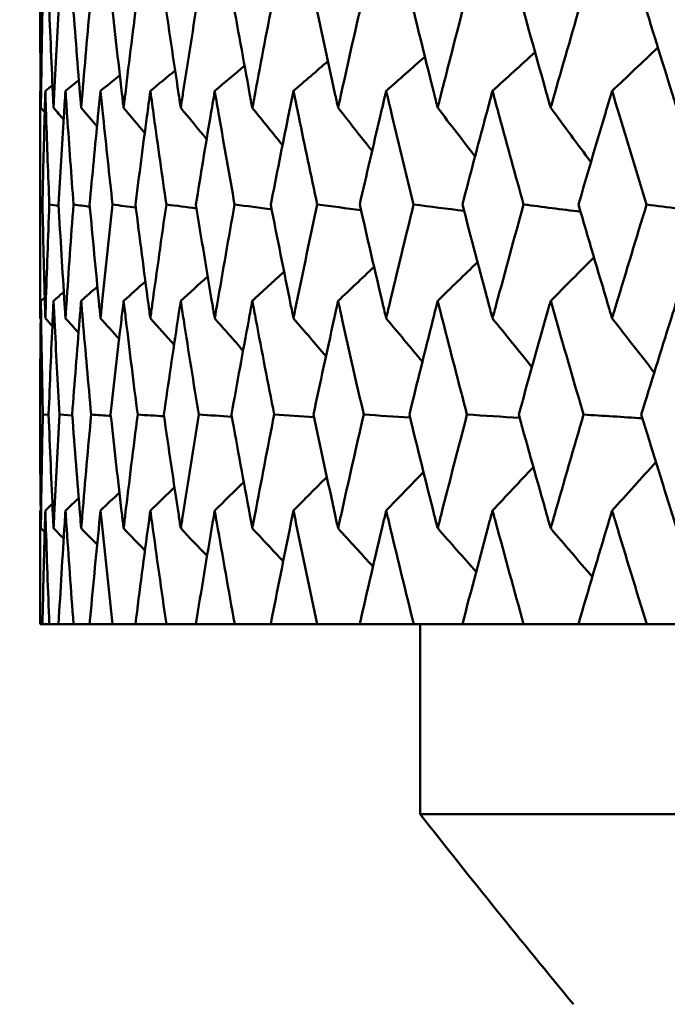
# Model space of a CAD drawing. Header units: millimetres. Extents: x 172 to 1631, y 500 to 2693.
# Tile 108 of 218: x 664.13 to 667.53, y 728.7 to 733.88. Entities that reach past the tile are written whole.
import ezdxf

# ---------------------------------------------------------------- set-up
doc = ezdxf.new("R2010")
doc.units = ezdxf.units.MM
doc.header["$LTSCALE"] = 10
doc.layers.add('Widoczne (ISO)', color=7, linetype='Continuous', lineweight=50)

msp = doc.modelspace()

# ---------------------------------------------------------------- linework, layer by layer
at = {"layer": 'Widoczne (ISO)'}
for p, q in [((664.2352, 733.5039), (664.2379, 733.5061)), ((664.2343, 733.1593), (664.2343, 732.6528)), ((664.2473, 732.9046), (664.2348, 732.9064)), ((664.2352, 732.3075), (664.2378, 732.3047)), ((664.2798, 731.799), (664.2492, 731.8012)), ((664.404, 731.7966), (664.3371, 731.8012)), ((664.2352, 731.2962), (664.2378, 731.2987)), ((664.2343, 730.9524), (664.2343, 730.6986)), ((664.2343, 730.6986), (664.2348, 730.6986)), ((664.2472, 730.6986), (664.2348, 730.6986)), ((664.2472, 730.6986), (664.2833, 730.6986)), ((664.3318, 730.6986), (664.2833, 730.6986)), ((664.3318, 730.6986), (664.4106, 730.6986)), ((664.495, 730.6986), (664.4106, 730.6986)), ((664.495, 730.6986), (664.6162, 730.6986)), ((664.7361, 730.6986), (664.6162, 730.6986)), ((664.7361, 730.6986), (664.8991, 730.6986)), ((665.0541, 730.6986), (664.8991, 730.6986)), ((665.0541, 730.6986), (665.2584, 730.6986)), ((665.4478, 730.6986), (665.2584, 730.6986)), ((665.4478, 730.6986), (665.6925, 730.6986)), ((665.9157, 730.6986), (665.6925, 730.6986)), ((665.9157, 730.6986), (666.1998, 730.6986)), ((666.4558, 730.6986), (666.1998, 730.6986)), ((666.2343, 729.6986), (666.2343, 730.6986)), ((666.4558, 730.6986), (666.7783, 730.6986)), ((667.0662, 730.6986), (666.7783, 730.6986)), ((667.0662, 730.6986), (667.4257, 730.6986)), ((667.7442, 730.6986), (667.4257, 730.6986)), ((702.2343, 729.6986), (666.2343, 729.6986))]:
    msp.add_line(p, q, dxfattribs=at)
msp.add_circle((684.2343, 768.6986), 50, dxfattribs=at)
msp.add_arc((705.5599, 760.5773), 50, 218.13918, 219.61114, dxfattribs=at)
for points, knots in [([(664.2345, 734.0132), (664.2349, 733.8391), (664.2361, 733.6651), (664.2383, 733.4658), (664.2386, 733.4405), (664.2389, 733.4152)], [0.01556037, 0.01556037, 0.01556037, 0.01556037, 0.07555527, 0.07555527, 0.08428623, 0.08428623, 0.08428623, 0.08428623]), ([(664.2389, 733.4152), (664.2392, 733.4404), (664.2396, 733.4657), (664.2422, 733.665), (664.2453, 733.8391), (664.2491, 734.0132)], [0.06686277, 0.06686277, 0.06686277, 0.06686277, 0.07557848, 0.07557848, 0.13558897, 0.13558897, 0.13558897, 0.13558897]), ([(664.2798, 734.0132), (664.2865, 733.8391), (664.2938, 733.6651), (664.3031, 733.4658), (664.3043, 733.4405), (664.3055, 733.4152)], [0.01556037, 0.01556037, 0.01556037, 0.01556037, 0.07555527, 0.07555527, 0.08428623, 0.08428623, 0.08428623, 0.08428623]), ([(664.3055, 733.4152), (664.3067, 733.4404), (664.308, 733.4657), (664.3177, 733.665), (664.327, 733.8391), (664.337, 734.0132)], [0.06686277, 0.06686277, 0.06686277, 0.06686277, 0.07557848, 0.07557848, 0.13558897, 0.13558897, 0.13558897, 0.13558897]), ([(664.4039, 734.0132), (664.4167, 733.8391), (664.4302, 733.6651), (664.4466, 733.4658), (664.4487, 733.4405), (664.4508, 733.4152)], [0.01556037, 0.01556037, 0.01556037, 0.01556037, 0.07555527, 0.07555527, 0.08428623, 0.08428623, 0.08428623, 0.08428623]), ([(664.4508, 733.4152), (664.4529, 733.4404), (664.455, 733.4657), (664.4718, 733.665), (664.4872, 733.8391), (664.5033, 734.0132)], [0.06686277, 0.06686277, 0.06686277, 0.06686277, 0.07557848, 0.07557848, 0.13558897, 0.13558897, 0.13558897, 0.13558897]), ([(664.6063, 734.0132), (664.6252, 733.8391), (664.6448, 733.6651), (664.6681, 733.4658), (664.6711, 733.4405), (664.6741, 733.4152)], [0.01556037, 0.01556037, 0.01556037, 0.01556037, 0.07555527, 0.07555527, 0.08428623, 0.08428623, 0.08428623, 0.08428623]), ([(664.6741, 733.4152), (664.6771, 733.4404), (664.6801, 733.4657), (664.7039, 733.665), (664.7254, 733.8391), (664.7475, 734.0132)], [0.06686277, 0.06686277, 0.06686277, 0.06686277, 0.07557848, 0.07557848, 0.13558897, 0.13558897, 0.13558897, 0.13558897]), ([(664.8861, 734.0132), (664.911, 733.8391), (664.9367, 733.6651), (664.9669, 733.4658), (664.9708, 733.4405), (664.9746, 733.4152)], [0.01556037, 0.01556037, 0.01556037, 0.01556037, 0.07555527, 0.07555527, 0.08428623, 0.08428623, 0.08428623, 0.08428623]), ([(664.9746, 733.4152), (664.9785, 733.4404), (664.9824, 733.4657), (665.013, 733.665), (665.0405, 733.8391), (665.0687, 734.0132)], [0.06686277, 0.06686277, 0.06686277, 0.06686277, 0.07557848, 0.07557848, 0.13558897, 0.13558897, 0.13558897, 0.13558897]), ([(665.2423, 734.0132), (665.2731, 733.8391), (665.3047, 733.6651), (665.3417, 733.4658), (665.3464, 733.4405), (665.3511, 733.4152)], [0.01556037, 0.01556037, 0.01556037, 0.01556037, 0.07555527, 0.07555527, 0.08428623, 0.08428623, 0.08428623, 0.08428623]), ([(665.3511, 733.4152), (665.3559, 733.4404), (665.3606, 733.4657), (665.398, 733.665), (665.4314, 733.8391), (665.4655, 734.0132)], [0.06686277, 0.06686277, 0.06686277, 0.06686277, 0.07557848, 0.07557848, 0.13558897, 0.13558897, 0.13558897, 0.13558897]), ([(665.6734, 734.0132), (665.7101, 733.8391), (665.7475, 733.6651), (665.7911, 733.4658), (665.7966, 733.4405), (665.8022, 733.4152)], [0.01556037, 0.01556037, 0.01556037, 0.01556037, 0.07555527, 0.07555527, 0.08428623, 0.08428623, 0.08428623, 0.08428623]), ([(665.8022, 733.4152), (665.8078, 733.4404), (665.8133, 733.4657), (665.8574, 733.665), (665.8965, 733.8391), (665.9363, 734.0132)], [0.06686277, 0.06686277, 0.06686277, 0.06686277, 0.07557848, 0.07557848, 0.13558897, 0.13558897, 0.13558897, 0.13558897]), ([(666.1778, 734.0132), (666.2201, 733.8391), (666.2632, 733.6651), (666.3132, 733.4658), (666.3196, 733.4405), (666.326, 733.4152)], [0.01556037, 0.01556037, 0.01556037, 0.01556037, 0.07555527, 0.07555527, 0.08428623, 0.08428623, 0.08428623, 0.08428623]), ([(666.326, 733.4152), (666.3324, 733.4404), (666.3388, 733.4657), (666.3893, 733.665), (666.434, 733.8391), (666.4794, 734.0132)], [0.06686277, 0.06686277, 0.06686277, 0.06686277, 0.07557848, 0.07557848, 0.13558897, 0.13558897, 0.13558897, 0.13558897]), ([(666.7534, 734.0132), (666.8013, 733.8391), (666.8498, 733.6651), (666.9061, 733.4658), (666.9133, 733.4405), (666.9205, 733.4152)], [0.01556037, 0.01556037, 0.01556037, 0.01556037, 0.07555527, 0.07555527, 0.08428623, 0.08428623, 0.08428623, 0.08428623]), ([(666.9205, 733.4152), (666.9276, 733.4404), (666.9348, 733.4657), (666.9916, 733.665), (667.0417, 733.8391), (667.0925, 734.0132)], [0.06686277, 0.06686277, 0.06686277, 0.06686277, 0.07557848, 0.07557848, 0.13558897, 0.13558897, 0.13558897, 0.13558897]), ([(667.398, 734.0132), (667.4512, 733.8391), (667.505, 733.6651), (667.5674, 733.4658), (667.5753, 733.4405), (667.5833, 733.4152)], [0.01556037, 0.01556037, 0.01556037, 0.01556037, 0.07555527, 0.07555527, 0.08428623, 0.08428623, 0.08428623, 0.08428623]), ([(664.2348, 732.9064), (664.2341, 733.0604), (664.2341, 733.2145), (664.2348, 733.4137), (664.235, 733.4588), (664.2352, 733.5039)], [0.00838421, 0.00838421, 0.00838421, 0.00838421, 0.06155515, 0.06155515, 0.07712864, 0.07712864, 0.07712864, 0.07712864]), ([(664.2624, 733.5039), (664.261, 733.4588), (664.2597, 733.4137), (664.2541, 733.2145), (664.2504, 733.0604), (664.2472, 732.9064)], [0.04598621, 0.04598621, 0.04598621, 0.04598621, 0.06155279, 0.06155279, 0.11473062, 0.11473062, 0.11473062, 0.11473062]), ([(664.2833, 732.9064), (664.2771, 733.0604), (664.2716, 733.2145), (664.2651, 733.4137), (664.2637, 733.4588), (664.2624, 733.5039)], [0.00838421, 0.00838421, 0.00838421, 0.00838421, 0.06155515, 0.06155515, 0.07712864, 0.07712864, 0.07712864, 0.07712864]), ([(664.3683, 733.5039), (664.3654, 733.4588), (664.3625, 733.4137), (664.3498, 733.2145), (664.3406, 733.0604), (664.3319, 732.9064)], [0.04598621, 0.04598621, 0.04598621, 0.04598621, 0.06155279, 0.06155279, 0.11473062, 0.11473062, 0.11473062, 0.11473062]), ([(664.4105, 732.9064), (664.3989, 733.0604), (664.3879, 733.2145), (664.3743, 733.4137), (664.3713, 733.4588), (664.3683, 733.5039)], [0.00838421, 0.00838421, 0.00838421, 0.00838421, 0.06155515, 0.06155515, 0.07712864, 0.07712864, 0.07712864, 0.07712864]), ([(664.5527, 733.5039), (664.5482, 733.4588), (664.5437, 733.4137), (664.5239, 733.2145), (664.5093, 733.0604), (664.4952, 732.9064)], [0.04598621, 0.04598621, 0.04598621, 0.04598621, 0.06155279, 0.06155279, 0.11473062, 0.11473062, 0.11473062, 0.11473062]), ([(664.616, 732.9064), (664.5989, 733.0604), (664.5825, 733.2145), (664.5619, 733.4137), (664.5573, 733.4588), (664.5527, 733.5039)], [0.00838421, 0.00838421, 0.00838421, 0.00838421, 0.06155515, 0.06155515, 0.07712864, 0.07712864, 0.07712864, 0.07712864]), ([(664.8148, 733.5039), (664.8086, 733.4588), (664.8026, 733.4137), (664.7759, 733.2145), (664.7558, 733.0604), (664.7363, 732.9064)], [0.04598621, 0.04598621, 0.04598621, 0.04598621, 0.06155279, 0.06155279, 0.11473062, 0.11473062, 0.11473062, 0.11473062]), ([(664.8989, 732.9064), (664.8765, 733.0604), (664.8546, 733.2145), (664.8271, 733.4137), (664.8209, 733.4588), (664.8148, 733.5039)], [0.00838421, 0.00838421, 0.00838421, 0.00838421, 0.06155515, 0.06155515, 0.07712864, 0.07712864, 0.07712864, 0.07712864]), ([(665.1535, 733.5039), (665.1458, 733.4588), (665.1381, 733.4137), (665.1046, 733.2145), (665.0792, 733.0604), (665.0544, 732.9064)], [0.04598621, 0.04598621, 0.04598621, 0.04598621, 0.06155279, 0.06155279, 0.11473062, 0.11473062, 0.11473062, 0.11473062]), ([(665.2581, 732.9064), (665.2304, 733.0604), (665.2033, 733.2145), (665.1689, 733.4137), (665.1612, 733.4588), (665.1535, 733.5039)], [0.00838421, 0.00838421, 0.00838421, 0.00838421, 0.06155515, 0.06155515, 0.07712864, 0.07712864, 0.07712864, 0.07712864]), ([(665.5675, 733.5039), (665.5583, 733.4588), (665.5491, 733.4137), (665.5088, 733.2145), (665.4782, 733.0604), (665.4481, 732.9064)], [0.04598621, 0.04598621, 0.04598621, 0.04598621, 0.06155279, 0.06155279, 0.11473062, 0.11473062, 0.11473062, 0.11473062]), ([(665.6922, 732.9064), (665.6593, 733.0604), (665.627, 733.2145), (665.5859, 733.4137), (665.5767, 733.4588), (665.5675, 733.5039)], [0.00838421, 0.00838421, 0.00838421, 0.00838421, 0.06155515, 0.06155515, 0.07712864, 0.07712864, 0.07712864, 0.07712864]), ([(666.0551, 733.5039), (666.0444, 733.4588), (666.0338, 733.4137), (665.9869, 733.2145), (665.9512, 733.0604), (665.9161, 732.9064)], [0.04598621, 0.04598621, 0.04598621, 0.04598621, 0.06155279, 0.06155279, 0.11473062, 0.11473062, 0.11473062, 0.11473062]), ([(666.1994, 732.9064), (666.1616, 733.0604), (666.1242, 733.2145), (666.0766, 733.4137), (666.0658, 733.4588), (666.0551, 733.5039)], [0.00838421, 0.00838421, 0.00838421, 0.00838421, 0.06155515, 0.06155515, 0.07712864, 0.07712864, 0.07712864, 0.07712864]), ([(666.6145, 733.5039), (666.6024, 733.4588), (666.5903, 733.4137), (666.5371, 733.2145), (666.4964, 733.0604), (666.4563, 732.9064)], [0.04598621, 0.04598621, 0.04598621, 0.04598621, 0.06155279, 0.06155279, 0.11473062, 0.11473062, 0.11473062, 0.11473062]), ([(666.7779, 732.9064), (666.7351, 733.0604), (666.6928, 733.2145), (666.6389, 733.4137), (666.6267, 733.4588), (666.6145, 733.5039)], [0.00838421, 0.00838421, 0.00838421, 0.00838421, 0.06155515, 0.06155515, 0.07712864, 0.07712864, 0.07712864, 0.07712864]), ([(667.2435, 733.5039), (667.2299, 733.4588), (667.2165, 733.4137), (667.1571, 733.2145), (667.1116, 733.0604), (667.0666, 732.9064)], [0.04598621, 0.04598621, 0.04598621, 0.04598621, 0.06155279, 0.06155279, 0.11473062, 0.11473062, 0.11473062, 0.11473062]), ([(667.4252, 732.9064), (667.3777, 733.0604), (667.3307, 733.2145), (667.2706, 733.4137), (667.257, 733.4588), (667.2435, 733.5039)], [0.00838421, 0.00838421, 0.00838421, 0.00838421, 0.06155515, 0.06155515, 0.07712864, 0.07712864, 0.07712864, 0.07712864]), ([(664.2352, 732.3075), (664.2351, 732.332), (664.235, 732.3564), (664.2341, 732.556), (664.2341, 732.7312), (664.2348, 732.9064)], [0.06241522, 0.06241522, 0.06241522, 0.06241522, 0.0708546, 0.0708546, 0.13127416, 0.13127416, 0.13127416, 0.13127416]), ([(664.2472, 732.9064), (664.2508, 732.7312), (664.2551, 732.5561), (664.2609, 732.3565), (664.2616, 732.332), (664.2624, 732.3075)], [0.01044349, 0.01044349, 0.01044349, 0.01044349, 0.07085106, 0.07085106, 0.07930241, 0.07930241, 0.07930241, 0.07930241]), ([(664.2624, 732.3075), (664.2631, 732.332), (664.2639, 732.3564), (664.2701, 732.556), (664.2763, 732.7312), (664.2833, 732.9064)], [0.06241522, 0.06241522, 0.06241522, 0.06241522, 0.0708546, 0.0708546, 0.13127416, 0.13127416, 0.13127416, 0.13127416]), ([(664.3319, 732.9064), (664.3417, 732.7312), (664.3523, 732.5561), (664.3651, 732.3565), (664.3667, 732.332), (664.3683, 732.3075)], [0.01044349, 0.01044349, 0.01044349, 0.01044349, 0.07085106, 0.07085106, 0.07930241, 0.07930241, 0.07930241, 0.07930241]), ([(664.3683, 732.3075), (664.37, 732.332), (664.3716, 732.3564), (664.3849, 732.556), (664.3973, 732.7312), (664.4105, 732.9064)], [0.06241522, 0.06241522, 0.06241522, 0.06241522, 0.0708546, 0.0708546, 0.13127416, 0.13127416, 0.13127416, 0.13127416]), ([(664.4952, 732.9064), (664.5112, 732.7312), (664.5279, 732.5561), (664.5478, 732.3565), (664.5503, 732.332), (664.5527, 732.3075)], [0.01044349, 0.01044349, 0.01044349, 0.01044349, 0.07085106, 0.07085106, 0.07930241, 0.07930241, 0.07930241, 0.07930241]), ([(664.5527, 732.3075), (664.5552, 732.332), (664.5577, 732.3564), (664.5781, 732.556), (664.5967, 732.7312), (664.616, 732.9064)], [0.06241522, 0.06241522, 0.06241522, 0.06241522, 0.0708546, 0.0708546, 0.13127416, 0.13127416, 0.13127416, 0.13127416]), ([(664.7363, 732.9064), (664.7584, 732.7312), (664.7813, 732.5561), (664.8081, 732.3565), (664.8114, 732.332), (664.8148, 732.3075)], [0.01044349, 0.01044349, 0.01044349, 0.01044349, 0.07085106, 0.07085106, 0.07930241, 0.07930241, 0.07930241, 0.07930241]), ([(664.8148, 732.3075), (664.8181, 732.332), (664.8214, 732.3564), (664.8488, 732.556), (664.8735, 732.7312), (664.8989, 732.9064)], [0.06241522, 0.06241522, 0.06241522, 0.06241522, 0.0708546, 0.0708546, 0.13127416, 0.13127416, 0.13127416, 0.13127416]), ([(665.0544, 732.9064), (665.0825, 732.7312), (665.1114, 732.5561), (665.1451, 732.3565), (665.1493, 732.332), (665.1535, 732.3075)], [0.01044349, 0.01044349, 0.01044349, 0.01044349, 0.07085106, 0.07085106, 0.07930241, 0.07930241, 0.07930241, 0.07930241]), ([(665.1535, 732.3075), (665.1576, 732.332), (665.1618, 732.3564), (665.196, 732.556), (665.2267, 732.7312), (665.2581, 732.9064)], [0.06241522, 0.06241522, 0.06241522, 0.06241522, 0.0708546, 0.0708546, 0.13127416, 0.13127416, 0.13127416, 0.13127416]), ([(665.4481, 732.9064), (665.4822, 732.7312), (665.517, 732.5561), (665.5575, 732.3565), (665.5625, 732.332), (665.5675, 732.3075)], [0.01044349, 0.01044349, 0.01044349, 0.01044349, 0.07085106, 0.07085106, 0.07930241, 0.07930241, 0.07930241, 0.07930241]), ([(665.5675, 732.3075), (665.5724, 732.332), (665.5774, 732.3564), (665.6184, 732.556), (665.6549, 732.7312), (665.6922, 732.9064)], [0.06241522, 0.06241522, 0.06241522, 0.06241522, 0.0708546, 0.0708546, 0.13127416, 0.13127416, 0.13127416, 0.13127416]), ([(665.9161, 732.9064), (665.9559, 732.7312), (665.9965, 732.5561), (666.0435, 732.3565), (666.0493, 732.332), (666.0551, 732.3075)], [0.01044349, 0.01044349, 0.01044349, 0.01044349, 0.07085106, 0.07085106, 0.07930241, 0.07930241, 0.07930241, 0.07930241]), ([(666.0551, 732.3075), (666.0609, 732.332), (666.0667, 732.3564), (666.1142, 732.556), (666.1565, 732.7312), (666.1994, 732.9064)], [0.06241522, 0.06241522, 0.06241522, 0.06241522, 0.0708546, 0.0708546, 0.13127416, 0.13127416, 0.13127416, 0.13127416]), ([(666.4563, 732.9064), (666.5018, 732.7312), (666.548, 732.5561), (666.6014, 732.3565), (666.608, 732.332), (666.6145, 732.3075)], [0.01044349, 0.01044349, 0.01044349, 0.01044349, 0.07085106, 0.07085106, 0.07930241, 0.07930241, 0.07930241, 0.07930241]), ([(666.6145, 732.3075), (666.6211, 732.332), (666.6277, 732.3564), (666.6815, 732.556), (666.7294, 732.7312), (666.7779, 732.9064)], [0.06241522, 0.06241522, 0.06241522, 0.06241522, 0.0708546, 0.0708546, 0.13127416, 0.13127416, 0.13127416, 0.13127416]), ([(667.0666, 732.9064), (667.1176, 732.7312), (667.1692, 732.5561), (667.2288, 732.3565), (667.2361, 732.332), (667.2435, 732.3075)], [0.01044349, 0.01044349, 0.01044349, 0.01044349, 0.07085106, 0.07085106, 0.07930241, 0.07930241, 0.07930241, 0.07930241]), ([(667.2435, 732.3075), (667.2508, 732.332), (667.2581, 732.3564), (667.3181, 732.556), (667.3714, 732.7312), (667.4252, 732.9064)], [0.06241522, 0.06241522, 0.06241522, 0.06241522, 0.0708546, 0.0708546, 0.13127416, 0.13127416, 0.13127416, 0.13127416]), ([(664.2389, 732.3995), (664.2385, 732.366), (664.2381, 732.3326), (664.236, 732.1332), (664.2349, 731.9672), (664.2345, 731.8012)], [0.04993807, 0.04993807, 0.04993807, 0.04993807, 0.0614821, 0.0614821, 0.11877783, 0.11877783, 0.11877783, 0.11877783]), ([(664.2492, 731.8012), (664.2455, 731.9672), (664.2426, 732.1331), (664.2398, 732.3325), (664.2393, 732.366), (664.2389, 732.3995)], [0.00418374, 0.00418374, 0.00418374, 0.00418374, 0.06147247, 0.06147247, 0.07302352, 0.07302352, 0.07302352, 0.07302352]), ([(664.3055, 732.3995), (664.3039, 732.366), (664.3023, 732.3326), (664.2931, 732.1332), (664.2861, 731.9672), (664.2797, 731.8012)], [0.04993807, 0.04993807, 0.04993807, 0.04993807, 0.0614821, 0.0614821, 0.11877783, 0.11877783, 0.11877783, 0.11877783]), ([(664.3371, 731.8012), (664.3276, 731.9672), (664.3187, 732.1331), (664.3088, 732.3325), (664.3071, 732.366), (664.3055, 732.3995)], [0.00418374, 0.00418374, 0.00418374, 0.00418374, 0.06147247, 0.06147247, 0.07302352, 0.07302352, 0.07302352, 0.07302352]), ([(664.4508, 732.3995), (664.448, 732.366), (664.4452, 732.3326), (664.4289, 732.1332), (664.4159, 731.9672), (664.4037, 731.8012)], [0.04993807, 0.04993807, 0.04993807, 0.04993807, 0.0614821, 0.0614821, 0.11877783, 0.11877783, 0.11877783, 0.11877783]), ([(664.5036, 731.8012), (664.4882, 731.9672), (664.4734, 732.1331), (664.4564, 732.3325), (664.4536, 732.366), (664.4508, 732.3995)], [0.00418374, 0.00418374, 0.00418374, 0.00418374, 0.06147247, 0.06147247, 0.07302352, 0.07302352, 0.07302352, 0.07302352]), ([(664.6741, 732.3995), (664.6701, 732.366), (664.6662, 732.3326), (664.6428, 732.1332), (664.624, 731.9672), (664.6059, 731.8012)], [0.04993807, 0.04993807, 0.04993807, 0.04993807, 0.0614821, 0.0614821, 0.11877783, 0.11877783, 0.11877783, 0.11877783]), ([(664.748, 731.8012), (664.7267, 731.9672), (664.7061, 732.1331), (664.6821, 732.3325), (664.6781, 732.366), (664.6741, 732.3995)], [0.00418374, 0.00418374, 0.00418374, 0.00418374, 0.06147247, 0.06147247, 0.07302352, 0.07302352, 0.07302352, 0.07302352]), ([(664.9746, 732.3995), (664.9695, 732.366), (664.9644, 732.3326), (664.9341, 732.1332), (664.9095, 731.9672), (664.8856, 731.8012)], [0.04993807, 0.04993807, 0.04993807, 0.04993807, 0.0614821, 0.0614821, 0.11877783, 0.11877783, 0.11877783, 0.11877783]), ([(665.0692, 731.8012), (665.0422, 731.9672), (665.0158, 732.1331), (664.9849, 732.3325), (664.9798, 732.366), (664.9746, 732.3995)], [0.00418374, 0.00418374, 0.00418374, 0.00418374, 0.06147247, 0.06147247, 0.07302352, 0.07302352, 0.07302352, 0.07302352]), ([(665.3511, 732.3995), (665.3449, 732.366), (665.3386, 732.3326), (665.3015, 732.1332), (665.2713, 731.9672), (665.2417, 731.8012)], [0.04993807, 0.04993807, 0.04993807, 0.04993807, 0.0614821, 0.0614821, 0.11877783, 0.11877783, 0.11877783, 0.11877783]), ([(665.4661, 731.8012), (665.4334, 731.9672), (665.4014, 732.1331), (665.3637, 732.3325), (665.3574, 732.366), (665.3511, 732.3995)], [0.00418374, 0.00418374, 0.00418374, 0.00418374, 0.06147247, 0.06147247, 0.07302352, 0.07302352, 0.07302352, 0.07302352]), ([(665.8022, 732.3995), (665.7948, 732.366), (665.7874, 732.3326), (665.7437, 732.1332), (665.7079, 731.9672), (665.6727, 731.8012)], [0.04993807, 0.04993807, 0.04993807, 0.04993807, 0.0614821, 0.0614821, 0.11877783, 0.11877783, 0.11877783, 0.11877783]), ([(665.9371, 731.8012), (665.8989, 731.9672), (665.8614, 732.1331), (665.817, 732.3325), (665.8096, 732.366), (665.8022, 732.3995)], [0.00418374, 0.00418374, 0.00418374, 0.00418374, 0.06147247, 0.06147247, 0.07302352, 0.07302352, 0.07302352, 0.07302352]), ([(666.326, 732.3995), (666.3175, 732.366), (666.3091, 732.3326), (666.2588, 732.1332), (666.2176, 731.9672), (666.177, 731.8012)], [0.04993807, 0.04993807, 0.04993807, 0.04993807, 0.0614821, 0.0614821, 0.11877783, 0.11877783, 0.11877783, 0.11877783]), ([(666.4802, 731.8012), (666.4367, 731.9672), (666.3938, 732.1331), (666.343, 732.3325), (666.3345, 732.366), (666.326, 732.3995)], [0.00418374, 0.00418374, 0.00418374, 0.00418374, 0.06147247, 0.06147247, 0.07302352, 0.07302352, 0.07302352, 0.07302352]), ([(666.9205, 732.3995), (666.9109, 732.366), (666.9014, 732.3326), (666.8449, 732.1332), (666.7984, 731.9672), (666.7525, 731.8012)], [0.04993807, 0.04993807, 0.04993807, 0.04993807, 0.0614821, 0.0614821, 0.11877783, 0.11877783, 0.11877783, 0.11877783]), ([(667.0935, 731.8012), (667.0448, 731.9672), (666.9967, 732.1331), (666.9396, 732.3325), (666.93, 732.366), (666.9205, 732.3995)], [0.00418374, 0.00418374, 0.00418374, 0.00418374, 0.06147247, 0.06147247, 0.07302352, 0.07302352, 0.07302352, 0.07302352]), ([(667.5833, 732.3995), (667.5727, 732.366), (667.5622, 732.3326), (667.4996, 732.1332), (667.448, 731.9672), (667.397, 731.8012)], [0.04993807, 0.04993807, 0.04993807, 0.04993807, 0.0614821, 0.0614821, 0.11877783, 0.11877783, 0.11877783, 0.11877783]), ([(664.2345, 731.8012), (664.2349, 731.625), (664.2361, 731.4487), (664.2384, 731.2493), (664.2386, 731.2261), (664.2389, 731.2028)], [0.00523804, 0.00523804, 0.00523804, 0.00523804, 0.06606705, 0.06606705, 0.07409033, 0.07409033, 0.07409033, 0.07409033]), ([(664.2389, 731.2028), (664.2392, 731.226), (664.2395, 731.2493), (664.2422, 731.4487), (664.2453, 731.6249), (664.2492, 731.8012)], [0.05804162, 0.05804162, 0.05804162, 0.05804162, 0.06605559, 0.06605559, 0.12689392, 0.12689392, 0.12689392, 0.12689392]), ([(664.2797, 731.8012), (664.2864, 731.625), (664.2939, 731.4487), (664.3033, 731.2493), (664.3044, 731.2261), (664.3055, 731.2028)], [0.00523804, 0.00523804, 0.00523804, 0.00523804, 0.06606705, 0.06606705, 0.07409033, 0.07409033, 0.07409033, 0.07409033]), ([(664.3055, 731.2028), (664.3066, 731.226), (664.3078, 731.2493), (664.3176, 731.4487), (664.327, 731.6249), (664.3371, 731.8012)], [0.05804162, 0.05804162, 0.05804162, 0.05804162, 0.06605559, 0.06605559, 0.12689392, 0.12689392, 0.12689392, 0.12689392]), ([(664.4037, 731.8012), (664.4167, 731.625), (664.4305, 731.4487), (664.4469, 731.2493), (664.4488, 731.2261), (664.4508, 731.2028)], [0.00523804, 0.00523804, 0.00523804, 0.00523804, 0.06606705, 0.06606705, 0.07409033, 0.07409033, 0.07409033, 0.07409033]), ([(664.4508, 731.2028), (664.4527, 731.226), (664.4547, 731.2493), (664.4716, 731.4487), (664.4872, 731.6249), (664.5036, 731.8012)], [0.05804162, 0.05804162, 0.05804162, 0.05804162, 0.06605559, 0.06605559, 0.12689392, 0.12689392, 0.12689392, 0.12689392]), ([(664.6059, 731.8012), (664.6251, 731.625), (664.6451, 731.4487), (664.6686, 731.2493), (664.6713, 731.2261), (664.6741, 731.2028)], [0.00523804, 0.00523804, 0.00523804, 0.00523804, 0.06606705, 0.06606705, 0.07409033, 0.07409033, 0.07409033, 0.07409033]), ([(664.6741, 731.2028), (664.6769, 731.226), (664.6796, 731.2493), (664.7035, 731.4487), (664.7254, 731.6249), (664.748, 731.8012)], [0.05804162, 0.05804162, 0.05804162, 0.05804162, 0.06605559, 0.06605559, 0.12689392, 0.12689392, 0.12689392, 0.12689392]), ([(664.8856, 731.8012), (664.911, 731.625), (664.9371, 731.4487), (664.9675, 731.2493), (664.971, 731.2261), (664.9746, 731.2028)], [0.00523804, 0.00523804, 0.00523804, 0.00523804, 0.06606705, 0.06606705, 0.07409033, 0.07409033, 0.07409033, 0.07409033]), ([(664.9746, 731.2028), (664.9782, 731.226), (664.9818, 731.2493), (665.0126, 731.4487), (665.0406, 731.6249), (665.0692, 731.8012)], [0.05804162, 0.05804162, 0.05804162, 0.05804162, 0.06605559, 0.06605559, 0.12689392, 0.12689392, 0.12689392, 0.12689392]), ([(665.2417, 731.8012), (665.2731, 731.625), (665.3052, 731.4487), (665.3424, 731.2493), (665.3468, 731.2261), (665.3511, 731.2028)], [0.00523804, 0.00523804, 0.00523804, 0.00523804, 0.06606705, 0.06606705, 0.07409033, 0.07409033, 0.07409033, 0.07409033]), ([(665.3511, 731.2028), (665.3555, 731.226), (665.3599, 731.2493), (665.3975, 731.4487), (665.4315, 731.6249), (665.4661, 731.8012)], [0.05804162, 0.05804162, 0.05804162, 0.05804162, 0.06605559, 0.06605559, 0.12689392, 0.12689392, 0.12689392, 0.12689392]), ([(665.6727, 731.8012), (665.71, 731.625), (665.7481, 731.4487), (665.7919, 731.2493), (665.7971, 731.2261), (665.8022, 731.2028)], [0.00523804, 0.00523804, 0.00523804, 0.00523804, 0.06606705, 0.06606705, 0.07409033, 0.07409033, 0.07409033, 0.07409033]), ([(665.8022, 731.2028), (665.8073, 731.226), (665.8125, 731.2493), (665.8568, 731.4487), (665.8966, 731.6249), (665.9371, 731.8012)], [0.05804162, 0.05804162, 0.05804162, 0.05804162, 0.06605559, 0.06605559, 0.12689392, 0.12689392, 0.12689392, 0.12689392]), ([(666.177, 731.8012), (666.22, 731.625), (666.2638, 731.4487), (666.3142, 731.2493), (666.3201, 731.2261), (666.326, 731.2028)], [0.00523804, 0.00523804, 0.00523804, 0.00523804, 0.06606705, 0.06606705, 0.07409033, 0.07409033, 0.07409033, 0.07409033]), ([(666.326, 731.2028), (666.3319, 731.226), (666.3378, 731.2493), (666.3886, 731.4487), (666.4341, 731.6249), (666.4802, 731.8012)], [0.05804162, 0.05804162, 0.05804162, 0.05804162, 0.06605559, 0.06605559, 0.12689392, 0.12689392, 0.12689392, 0.12689392]), ([(666.7525, 731.8012), (666.8012, 731.625), (666.8506, 731.4487), (666.9072, 731.2493), (666.9138, 731.2261), (666.9205, 731.2028)], [0.00523804, 0.00523804, 0.00523804, 0.00523804, 0.06606705, 0.06606705, 0.07409033, 0.07409033, 0.07409033, 0.07409033]), ([(666.9205, 731.2028), (666.9271, 731.226), (666.9337, 731.2493), (666.9908, 731.4487), (667.0418, 731.6249), (667.0935, 731.8012)], [0.05804162, 0.05804162, 0.05804162, 0.05804162, 0.06605559, 0.06605559, 0.12689392, 0.12689392, 0.12689392, 0.12689392]), ([(667.397, 731.8012), (667.4511, 731.625), (667.5059, 731.4487), (667.5686, 731.2493), (667.5759, 731.2261), (667.5833, 731.2028)], [0.00523804, 0.00523804, 0.00523804, 0.00523804, 0.06606705, 0.06606705, 0.07409033, 0.07409033, 0.07409033, 0.07409033]), ([(664.2348, 730.6986), (664.234, 730.8762), (664.2341, 731.0539), (664.235, 731.2531), (664.2351, 731.2747), (664.2352, 731.2962)], [0, 0, 0, 0, 0.06135239, 0.06135239, 0.06879633, 0.06879633, 0.06879633, 0.06879633]), ([(664.2624, 731.2962), (664.2617, 731.2747), (664.2611, 731.2531), (664.2553, 731.0539), (664.2509, 730.8763), (664.2472, 730.6986)], [0.05393723, 0.05393723, 0.05393723, 0.05393723, 0.06137399, 0.06137399, 0.12273355, 0.12273355, 0.12273355, 0.12273355]), ([(664.2833, 730.6986), (664.2762, 730.8762), (664.2699, 731.0539), (664.2637, 731.2531), (664.263, 731.2747), (664.2624, 731.2962)], [0, 0, 0, 0, 0.06135239, 0.06135239, 0.06879633, 0.06879633, 0.06879633, 0.06879633]), ([(664.3683, 731.2962), (664.3669, 731.2747), (664.3655, 731.2531), (664.3526, 731.0539), (664.3418, 730.8763), (664.3318, 730.6986)], [0.05393723, 0.05393723, 0.05393723, 0.05393723, 0.06137399, 0.06137399, 0.12273355, 0.12273355, 0.12273355, 0.12273355]), ([(664.4106, 730.6986), (664.3972, 730.8762), (664.3845, 731.0539), (664.3712, 731.2531), (664.3698, 731.2747), (664.3683, 731.2962)], [0, 0, 0, 0, 0.06135239, 0.06135239, 0.06879633, 0.06879633, 0.06879633, 0.06879633]), ([(664.5527, 731.2962), (664.5505, 731.2747), (664.5484, 731.2531), (664.5284, 731.0539), (664.5113, 730.8763), (664.495, 730.6986)], [0.05393723, 0.05393723, 0.05393723, 0.05393723, 0.06137399, 0.06137399, 0.12273355, 0.12273355, 0.12273355, 0.12273355]), ([(664.6162, 730.6986), (664.5964, 730.8762), (664.5775, 731.0539), (664.5571, 731.2531), (664.5549, 731.2747), (664.5527, 731.2962)], [0, 0, 0, 0, 0.06135239, 0.06135239, 0.06879633, 0.06879633, 0.06879633, 0.06879633]), ([(664.8148, 731.2962), (664.8118, 731.2747), (664.8089, 731.2531), (664.782, 731.0539), (664.7586, 730.8763), (664.7361, 730.6986)], [0.05393723, 0.05393723, 0.05393723, 0.05393723, 0.06137399, 0.06137399, 0.12273355, 0.12273355, 0.12273355, 0.12273355]), ([(664.8991, 730.6986), (664.8732, 730.8762), (664.848, 731.0539), (664.8207, 731.2531), (664.8177, 731.2747), (664.8148, 731.2962)], [0, 0, 0, 0, 0.06135239, 0.06135239, 0.06879633, 0.06879633, 0.06879633, 0.06879633]), ([(665.1535, 731.2962), (665.1498, 731.2747), (665.1461, 731.2531), (665.1123, 731.0539), (665.0828, 730.8763), (665.0541, 730.6986)], [0.05393723, 0.05393723, 0.05393723, 0.05393723, 0.06137399, 0.06137399, 0.12273355, 0.12273355, 0.12273355, 0.12273355]), ([(665.2584, 730.6986), (665.2264, 730.8762), (665.1951, 731.0539), (665.1608, 731.2531), (665.1571, 731.2747), (665.1535, 731.2962)], [0, 0, 0, 0, 0.06135239, 0.06135239, 0.06879633, 0.06879633, 0.06879633, 0.06879633]), ([(665.5675, 731.2962), (665.5631, 731.2747), (665.5587, 731.2531), (665.5181, 731.0539), (665.4826, 730.8763), (665.4478, 730.6986)], [0.05393723, 0.05393723, 0.05393723, 0.05393723, 0.06137399, 0.06137399, 0.12273355, 0.12273355, 0.12273355, 0.12273355]), ([(665.6925, 730.6986), (665.6545, 730.8762), (665.6173, 731.0539), (665.5763, 731.2531), (665.5719, 731.2747), (665.5675, 731.2962)], [0, 0, 0, 0, 0.06135239, 0.06135239, 0.06879633, 0.06879633, 0.06879633, 0.06879633]), ([(666.0551, 731.2962), (666.05, 731.2747), (666.0449, 731.2531), (665.9977, 731.0539), (665.9564, 730.8763), (665.9157, 730.6986)], [0.05393723, 0.05393723, 0.05393723, 0.05393723, 0.06137399, 0.06137399, 0.12273355, 0.12273355, 0.12273355, 0.12273355]), ([(666.1998, 730.6986), (666.156, 730.8762), (666.1129, 731.0539), (666.0654, 731.2531), (666.0602, 731.2747), (666.0551, 731.2962)], [0, 0, 0, 0, 0.06135239, 0.06135239, 0.06879633, 0.06879633, 0.06879633, 0.06879633]), ([(666.6145, 731.2962), (666.6087, 731.2747), (666.6029, 731.2531), (666.5494, 731.0539), (666.5023, 730.8763), (666.4558, 730.6986)], [0.05393723, 0.05393723, 0.05393723, 0.05393723, 0.06137399, 0.06137399, 0.12273355, 0.12273355, 0.12273355, 0.12273355]), ([(666.7783, 730.6986), (666.7289, 730.8762), (666.6801, 731.0539), (666.6262, 731.2531), (666.6203, 731.2747), (666.6145, 731.2962)], [0, 0, 0, 0, 0.06135239, 0.06135239, 0.06879633, 0.06879633, 0.06879633, 0.06879633]), ([(667.2435, 731.2962), (667.237, 731.2747), (667.2305, 731.2531), (667.1708, 731.0539), (667.1182, 730.8763), (667.0662, 730.6986)], [0.05393723, 0.05393723, 0.05393723, 0.05393723, 0.06137399, 0.06137399, 0.12273355, 0.12273355, 0.12273355, 0.12273355]), ([(667.4257, 730.6986), (667.3708, 730.8762), (667.3165, 731.0539), (667.2565, 731.2531), (667.25, 731.2747), (667.2435, 731.2962)], [0, 0, 0, 0, 0.06135239, 0.06135239, 0.06879633, 0.06879633, 0.06879633, 0.06879633])]:
    msp.add_open_spline(points, degree=3, knots=knots, dxfattribs=at)
for points in [[(667.2435, 733.5039), (667.3238, 733.58), (667.4041, 733.656), (667.4845, 733.732)], [(665.5675, 733.5039), (665.6279, 733.556), (665.6883, 733.6081), (665.7488, 733.6601)], [(666.0551, 733.5039), (666.123, 733.564), (666.1908, 733.624), (666.2587, 733.684)], [(666.6145, 733.5039), (666.689, 733.572), (666.7635, 733.64), (666.838, 733.7079)], [(664.8148, 733.5039), (664.8581, 733.5399), (664.9015, 733.5758), (664.9449, 733.6117)], [(665.1535, 733.5039), (665.2057, 733.548), (665.258, 733.5921), (665.3103, 733.6361)], [(664.3683, 733.5039), (664.3918, 733.523), (664.4153, 733.542), (664.4388, 733.561)], [(664.5527, 733.5039), (664.5865, 733.5315), (664.6203, 733.5592), (664.6541, 733.5868)], [(664.2624, 733.5039), (664.2749, 733.514), (664.2874, 733.5241), (664.2999, 733.5342)], [(664.2389, 733.4152), (664.2456, 733.4073), (664.2524, 733.3994), (664.2591, 733.3915)], [(664.3055, 733.4152), (664.3232, 733.3944), (664.3409, 733.3736), (664.3586, 733.3528)], [(664.4508, 733.4152), (664.4785, 733.3823), (664.5063, 733.3494), (664.5341, 733.3165)], [(664.6741, 733.4152), (664.711, 733.3709), (664.748, 733.3266), (664.785, 733.2824)], [(664.9746, 733.4152), (665.0199, 733.36), (665.0653, 733.3049), (665.1107, 733.2498)], [(665.3511, 733.4152), (665.404, 733.3496), (665.4569, 733.284), (665.5098, 733.2185)], [(665.8022, 733.4152), (665.8617, 733.3394), (665.9213, 733.2638), (665.981, 733.1882)], [(666.326, 733.4152), (666.3914, 733.3295), (666.4569, 733.244), (666.5225, 733.1586)], [(666.9205, 733.4152), (666.9909, 733.3198), (667.0614, 733.2245), (667.1321, 733.1294)], [(664.3323, 732.8995), (664.316, 732.9018), (664.2996, 732.9041), (664.2833, 732.9064)], [(664.4962, 732.8947), (664.4677, 732.8986), (664.4391, 732.9025), (664.4105, 732.9064)], [(664.7384, 732.89), (664.6976, 732.8955), (664.6568, 732.9009), (664.616, 732.9064)], [(665.0577, 732.8856), (665.0048, 732.8925), (664.9518, 732.8994), (664.8989, 732.9064)], [(665.4531, 732.8812), (665.3881, 732.8896), (665.3231, 732.898), (665.2581, 732.9064)], [(665.9228, 732.8769), (665.8459, 732.8867), (665.769, 732.8965), (665.6922, 732.9064)], [(666.4651, 732.8726), (666.3765, 732.8839), (666.288, 732.8951), (666.1994, 732.9064)], [(667.0777, 732.8683), (666.9778, 732.881), (666.8778, 732.8937), (666.7779, 732.9064)], [(667.7584, 732.864), (667.6473, 732.8782), (667.5363, 732.8923), (667.4252, 732.9064)], [(666.9205, 732.3995), (666.9963, 732.4759), (667.0722, 732.5522), (667.1481, 732.6284)], [(665.8022, 732.3995), (665.8653, 732.4592), (665.9284, 732.5188), (665.9915, 732.5784)], [(666.326, 732.3995), (666.3958, 732.4675), (666.4657, 732.5355), (666.5357, 732.6034)], [(664.9746, 732.3995), (665.0219, 732.4422), (665.0691, 732.485), (665.1164, 732.5277)], [(665.3511, 732.3995), (665.4067, 732.4508), (665.4622, 732.502), (665.5178, 732.5533)], [(664.4508, 732.3995), (664.4792, 732.4245), (664.5076, 732.4496), (664.5361, 732.4746)], [(664.6741, 732.3995), (664.7123, 732.4335), (664.7505, 732.4676), (664.7887, 732.5016)], [(664.2389, 732.3995), (664.2457, 732.4053), (664.2524, 732.4112), (664.2592, 732.4171)], [(664.3055, 732.3995), (664.3235, 732.4152), (664.3414, 732.4309), (664.3594, 732.4466)], [(664.2624, 732.3075), (664.2747, 732.294), (664.287, 732.2806), (664.2993, 732.2671)], [(664.3683, 732.3075), (664.3912, 732.2824), (664.4141, 732.2572), (664.437, 732.2321)], [(664.5527, 732.3075), (664.5853, 732.2713), (664.618, 732.2352), (664.6506, 732.199)], [(664.8148, 732.3075), (664.8563, 732.2608), (664.8979, 732.2142), (664.9395, 732.1675)], [(665.1535, 732.3075), (665.2031, 732.2507), (665.2528, 732.194), (665.3025, 732.1373)], [(665.5675, 732.3075), (665.6244, 732.2409), (665.6814, 732.1744), (665.7384, 732.1079)], [(666.0551, 732.3075), (666.1185, 732.2314), (666.182, 732.1553), (666.2456, 732.0793)], [(666.6145, 732.3075), (666.6836, 732.2219), (666.7528, 732.1364), (666.822, 732.051)], [(667.2435, 732.3075), (667.3174, 732.2125), (667.3914, 732.1177), (667.4655, 732.023)], [(664.6067, 731.7943), (664.5723, 731.7966), (664.538, 731.7989), (664.5036, 731.8012)], [(664.8869, 731.7921), (664.8406, 731.7951), (664.7943, 731.7982), (664.748, 731.8012)], [(665.2437, 731.7899), (665.1855, 731.7937), (665.1274, 731.7975), (665.0692, 731.8012)], [(665.6755, 731.7878), (665.6057, 731.7923), (665.5359, 731.7967), (665.4661, 731.8012)], [(666.1807, 731.7857), (666.0995, 731.7909), (666.0183, 731.7961), (665.9371, 731.8012)], [(666.7573, 731.7837), (666.665, 731.7895), (666.5726, 731.7954), (666.4802, 731.8012)], [(667.403, 731.7816), (667.2998, 731.7882), (667.1966, 731.7947), (667.0935, 731.8012)], [(667.2435, 731.2962), (667.3203, 731.3813), (667.3972, 731.4663), (667.4742, 731.5512)], [(666.0551, 731.2962), (666.1205, 731.3639), (666.186, 731.4316), (666.2515, 731.4992)], [(666.6145, 731.2962), (666.6861, 731.3726), (666.7577, 731.4489), (666.8293, 731.5252)], [(665.1535, 731.2962), (665.2043, 731.3463), (665.2551, 731.3963), (665.3059, 731.4464)], [(665.5675, 731.2962), (665.626, 731.3552), (665.6845, 731.4141), (665.743, 731.473)], [(664.5527, 731.2962), (664.5858, 731.3279), (664.6189, 731.3595), (664.652, 731.3911)], [(664.8148, 731.2962), (664.8571, 731.3372), (664.8994, 731.3782), (664.9418, 731.4192)], [(664.2624, 731.2962), (664.2747, 731.3079), (664.2871, 731.3195), (664.2995, 731.3312)], [(664.3683, 731.2962), (664.3915, 731.3181), (664.4146, 731.34), (664.4377, 731.3619)], [(664.2389, 731.2028), (664.2456, 731.196), (664.2523, 731.1892), (664.259, 731.1824)], [(664.3055, 731.2028), (664.3233, 731.1848), (664.341, 731.1667), (664.3588, 731.1487)], [(664.4508, 731.2028), (664.4788, 731.1741), (664.5068, 731.1455), (664.5348, 731.1168)], [(664.6741, 731.2028), (664.7116, 731.164), (664.749, 731.1252), (664.7865, 731.0865)], [(664.9746, 731.2028), (665.0207, 731.1543), (665.0669, 731.1058), (665.1131, 731.0573)], [(665.3511, 731.2028), (665.4052, 731.1449), (665.4592, 731.0869), (665.5133, 731.0291)], [(665.8022, 731.2028), (665.8633, 731.1356), (665.9245, 731.0685), (665.9857, 731.0014)], [(666.326, 731.2028), (666.3934, 731.1265), (666.4609, 731.0504), (666.5284, 730.9742)], [(666.9205, 731.2028), (666.9933, 731.1175), (667.0663, 731.0323), (667.1394, 730.9472)]]:
    msp.add_open_spline(points, degree=3, dxfattribs=at)

doc.saveas('drawing.dxf')
